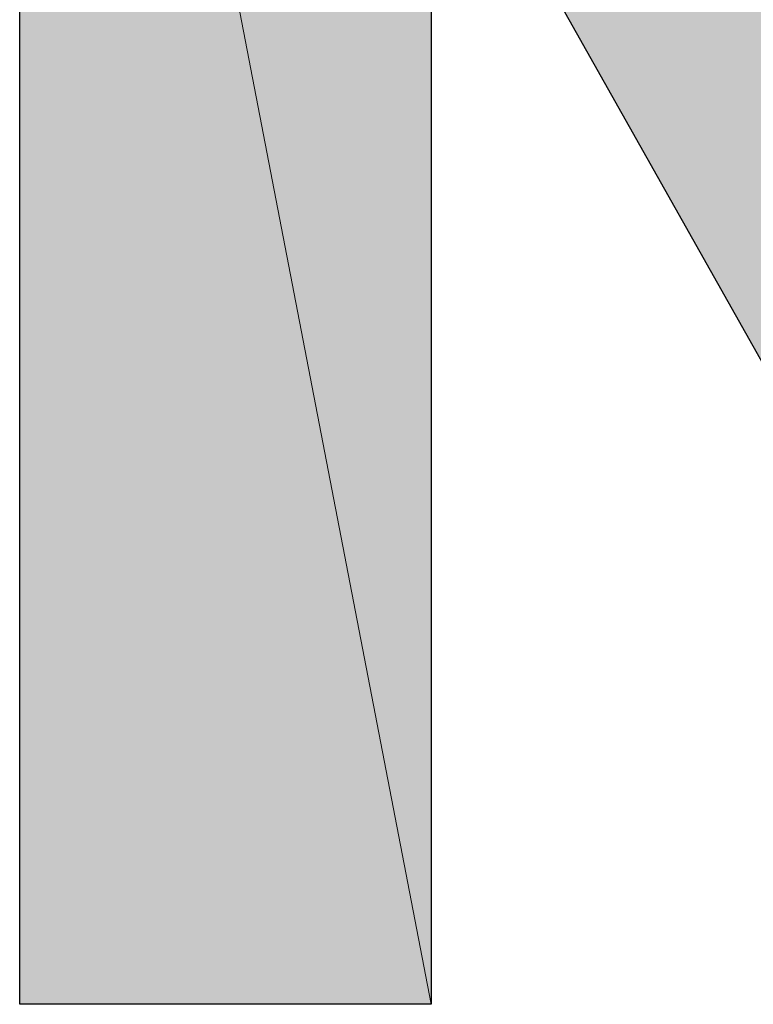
# Model space of a CAD drawing. Header units: inches. Extents: x 6 to 291, y 50 to 248.
# Tile 10 of 24: x 210.87 to 213.02, y 75.66 to 78.54. Entities that reach past the tile are written whole.
import ezdxf

# ---------------------------------------------------------------- set-up
doc = ezdxf.new("R2010")
doc.units = ezdxf.units.IN
doc.header["$MEASUREMENT"] = 0
doc.layers.add('Livello 1', color=7, linetype='Continuous')

# ---------------------------------------------------------------- blocks, each defined once
blk = doc.blocks.new('block 56')
at = {"layer": 'Livello 1', "color": 7, "lineweight": 25}
blk.add_open_spline([(212.3272, 78.8201), (212.3272, 78.8201), (214.1063, 75.6622), (214.1063, 75.6622), (214.1063, 75.6622), (215.4352, 75.6622), (215.4352, 75.6622), (215.4352, 75.6622), (213.8035, 78.5371), (213.8035, 78.5371), (213.8035, 78.5371), (214.2719, 78.7372), (214.2719, 78.7372), (214.8939, 78.978), (215.3335, 79.5699), (215.3335, 80.2647), (215.3335, 81.1706), (214.5811, 81.9063), (213.6529, 81.9063), (213.6529, 81.9063), (210.8739, 81.9063), (210.8739, 81.9063), (210.8739, 81.9063), (210.8739, 75.6622), (210.8739, 75.6622), (210.8739, 75.6622), (212.0781, 75.6622), (212.0781, 75.6622), (212.0781, 75.6622), (212.0781, 81.5002), (212.0781, 81.5002), (212.0781, 81.5002), (213.0668, 81.5024), (213.0668, 81.5024), (213.6449, 81.5024), (214.1741, 80.9227), (214.1741, 80.2145), (214.1741, 79.5641), (213.7754, 79.025), (213.2609, 78.9454), (213.2609, 78.9454), (212.3272, 78.8201), (212.3272, 78.8201)], degree=3, knots=[0, 0, 0, 0, 1, 1, 1, 2, 2, 2, 3, 3, 3, 4, 4, 4, 5, 5, 5, 6, 6, 6, 7, 7, 7, 8, 8, 8, 9, 9, 9, 10, 10, 10, 11, 11, 11, 12, 12, 12, 13, 13, 13, 14, 14, 14, 14], dxfattribs=at)
blk = doc.blocks.new('block 57')
at = {"layer": 'Livello 1', "lineweight": 0}
blk.add_lwpolyline([(210.8739, 75.6622), (212.0781, 75.6622), (210.8739, 81.9063), (210.8739, 75.6622)], dxfattribs=at)
blk = doc.blocks.new('block 58')
at = {"layer": 'Livello 1'}
h = blk.add_hatch(color=250, dxfattribs=at)
h.dxf.hatch_style = 2
h.paths.add_polyline_path([(210.8739, 75.6622), (212.0781, 75.6622), (210.8739, 81.9063)])
at = {"layer": 'Livello 1', "lineweight": 0}
blk.add_lwpolyline([(210.8739, 75.6622), (212.0781, 75.6622), (210.8739, 81.9063), (210.8739, 75.6622), (210.8739, 75.6622)], dxfattribs=at)
blk = doc.blocks.new('block 59')
at = {"layer": 'Livello 1', "lineweight": 0}
blk.add_lwpolyline([(212.0781, 75.6622), (212.0781, 81.9063), (210.8739, 81.9063), (212.0781, 75.6622)], dxfattribs=at)
blk = doc.blocks.new('block 60')
at = {"layer": 'Livello 1'}
h = blk.add_hatch(color=250, dxfattribs=at)
h.dxf.hatch_style = 2
h.paths.add_polyline_path([(212.0781, 75.6622), (212.0781, 81.9063), (210.8739, 81.9063)])
at = {"layer": 'Livello 1', "lineweight": 0}
blk.add_lwpolyline([(212.0781, 75.6622), (212.0781, 81.9063), (210.8739, 81.9063), (212.0781, 75.6622), (212.0781, 75.6622)], dxfattribs=at)
blk = doc.blocks.new('block 65')
at = {"layer": 'Livello 1', "lineweight": 0}
blk.add_lwpolyline([(213.0668, 77.5073), (213.0668, 78.9194), (212.3272, 78.8201), (213.0668, 77.5073)], dxfattribs=at)
blk = doc.blocks.new('block 66')
at = {"layer": 'Livello 1'}
h = blk.add_hatch(color=250, dxfattribs=at)
h.dxf.hatch_style = 2
h.paths.add_polyline_path([(213.0668, 77.5073), (213.0668, 78.9194), (212.3272, 78.8201)])
at = {"layer": 'Livello 1', "lineweight": 0}
blk.add_lwpolyline([(213.0668, 77.5073), (213.0668, 78.9194), (212.3272, 78.8201), (213.0668, 77.5073), (213.0668, 77.5073)], dxfattribs=at)

msp = doc.modelspace()

# ---------------------------------------------------------------- block references
at = {"layer": 'Livello 1'}
for name in ['block 56', 'block 57', 'block 58', 'block 59', 'block 60', 'block 65', 'block 66']:
    msp.add_blockref(name, (0, 0), dxfattribs=at)

doc.saveas('drawing.dxf')
